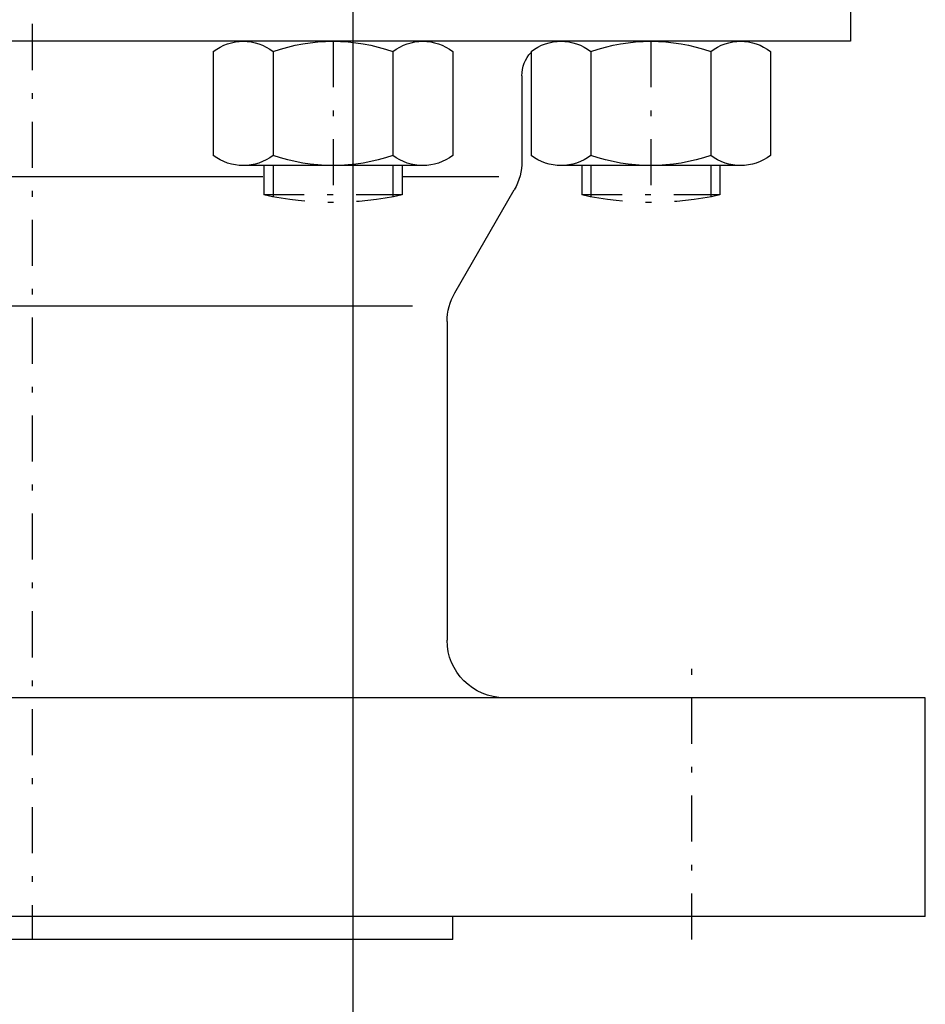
# Model space of a CAD drawing. Extents: x 33706 to 249013, y -74890 to 17912.
# Tile 155 of 256: x 123943 to 123982, y -24827 to -24784. Entities that reach past the tile are written whole.
import ezdxf

# ---------------------------------------------------------------- set-up
doc = ezdxf.new("R2010")
doc.units = 0
doc.header["$MEASUREMENT"] = 0
doc.linetypes.add('DASHDOT', pattern=[8.5, 4, -2, 0.5, -2])
for name, color, linetype in [('gaz', 1, 'Continuous'), ('LC-002-002-----0', 2, 'DASHDOT'), ('LC-007-002-----0', 1, 'Continuous'), ('LC-008-002-----0', 1, 'Continuous'), ('LC-010-002-----0', 1, 'Continuous'), ('LC-013-072-----0', 1, 'Continuous'), ('LC-015-002-----0', 1, 'Continuous')]:
    doc.layers.add(name, color=color, linetype=linetype)

# ---------------------------------------------------------------- blocks, each defined once
blk = doc.blocks.new('kdk dn40 pn50')
at = {"layer": 'LC-002-002-----0', "color": 1}
for p, q in [((53.3, -20.104), (55.848, -20.104)), ((55.848, -32.104), (55.848, -20.104)), ((53.3, -32.104), (55.848, -32.104)), ((53.3, -47.681), (55.848, -47.681)), ((55.848, -59.681), (55.848, -47.681)), ((53.3, -59.681), (55.848, -59.681))]:
    blk.add_line(p, q, dxfattribs=at)
at = {"layer": 'LC-002-002-----0'}
for p, q in [((53.3, -20.904), (56.012, -20.904)), ((53.3, -31.304), (56.012, -31.304)), ((53.3, -48.481), (56.012, -48.481)), ((53.3, -58.881), (56.012, -58.881))]:
    blk.add_line(p, q, dxfattribs=at)
at = {"layer": 'LC-002-002-----0', "color": 1}
for centre in [(28.555, -26.104), (28.555, -53.681)]:
    blk.add_arc(centre, 27.945, 347.60155, 12.39845, dxfattribs=at)
at = {"layer": 'LC-007-002-----0'}
for p, q in [((99.5, -77.5), (99.5, 77.5)), ((118.5, -77.5), (118.5, 77.5)), ((42.5, -71), (42.5, 71)), ((120.5, -36.5), (120.5, 36.5)), ((65.5, -33), (65.5, 33)), ((64.34, -36.67), (55.402, -41.83)), ((66.84, -36), (94.5, -36)), ((120.5, -36.5), (118.5, -36.5)), ((45.5, -42.5), (52.902, -42.5)), ((-21.5, -71), (42.5, -71))]:
    blk.add_line(p, q, dxfattribs=at)
for centre, radius, start, end in [((66.84, -41), 5, 90, 120), ((94.5, -41), 5, 0, 90), ((52.902, -37.5), 5, 270, 300), ((45.5, -45.5), 3, 90, 132.51135)]:
    blk.add_arc(centre, radius, start, end, dxfattribs=at)
at = {"layer": 'LC-008-002-----0'}
for p, q in [((54.242, 8.882), (54.242, -20.018)), ((54.242, -32.104), (54.242, -40.5))]:
    blk.add_line(p, q, dxfattribs=at)
at = {"layer": 'LC-010-002-----0', "color": 2, "linetype": 'DASHDOT'}
for p, q in [((-120.5, 0), (120.5, 0)), ((42.5, -26.104), (56.5, -26.104)), ((42.5, -53.681), (56.5, -53.681)), ((120.5, -57.25), (96.5, -57.25))]:
    blk.add_line(p, q, dxfattribs=at)
at = {"layer": 'LC-013-072-----0'}
for p, q in [((43.389, -15.712), (52.411, -15.712)), ((53.3, -33.899), (53.3, -18.31)), ((43.389, -20.908), (52.411, -20.908)), ((43.389, -31.301), (52.411, -31.301)), ((43.389, -36.497), (52.411, -36.497)), ((43.389, -43.289), (52.411, -43.289)), ((53.3, -61.475), (53.3, -45.887)), ((43.389, -48.485), (52.411, -48.485)), ((43.389, -58.877), (52.411, -58.877)), ((43.389, -64.073), (52.411, -64.073))]:
    blk.add_line(p, q, dxfattribs=at)
for centre, radius, start, end in [((46.742, -18.31), 4.242, 142.23656, 217.76344), ((49.058, -18.31), 4.242, 322.23656, 37.76344), ((58.137, -26.104), 15.637, 160.59144, 199.40857), ((37.663, -26.104), 15.637, 340.59143, 19.40857), ((46.742, -33.899), 4.242, 142.23656, 217.76344), ((49.058, -33.899), 4.242, 322.23656, 37.76344), ((46.742, -45.887), 4.242, 142.23656, 217.76344), ((49.058, -45.887), 4.242, 322.23656, 37.76344), ((58.137, -53.681), 15.637, 160.59144, 199.40857), ((37.663, -53.681), 15.637, 340.59143, 19.40857), ((46.742, -61.475), 4.242, 142.23656, 217.76344), ((49.058, -61.475), 4.242, 322.23656, 37.76344)]:
    blk.add_arc(centre, radius, start, end, dxfattribs=at)
at = {"layer": 'LC-015-002-----0'}
blk.add_line((118.5, -77.5), (99.5, -77.5), dxfattribs=at)

msp = doc.modelspace()

# ---------------------------------------------------------------- linework, layer by layer
at = {"layer": 'gaz'}
msp.add_line((123957.368, -24668.234), (123957.368, -25460.204), dxfattribs=at)

# ---------------------------------------------------------------- block references
at = {"linetype": 'Continuous', "xscale": -0.5, "yscale": 0.5, "zscale": 2, "rotation": 89.99999999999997}
msp.add_blockref('kdk dn40 pn50', (123943.456, -24764.029), dxfattribs=at)

doc.saveas('drawing.dxf')
